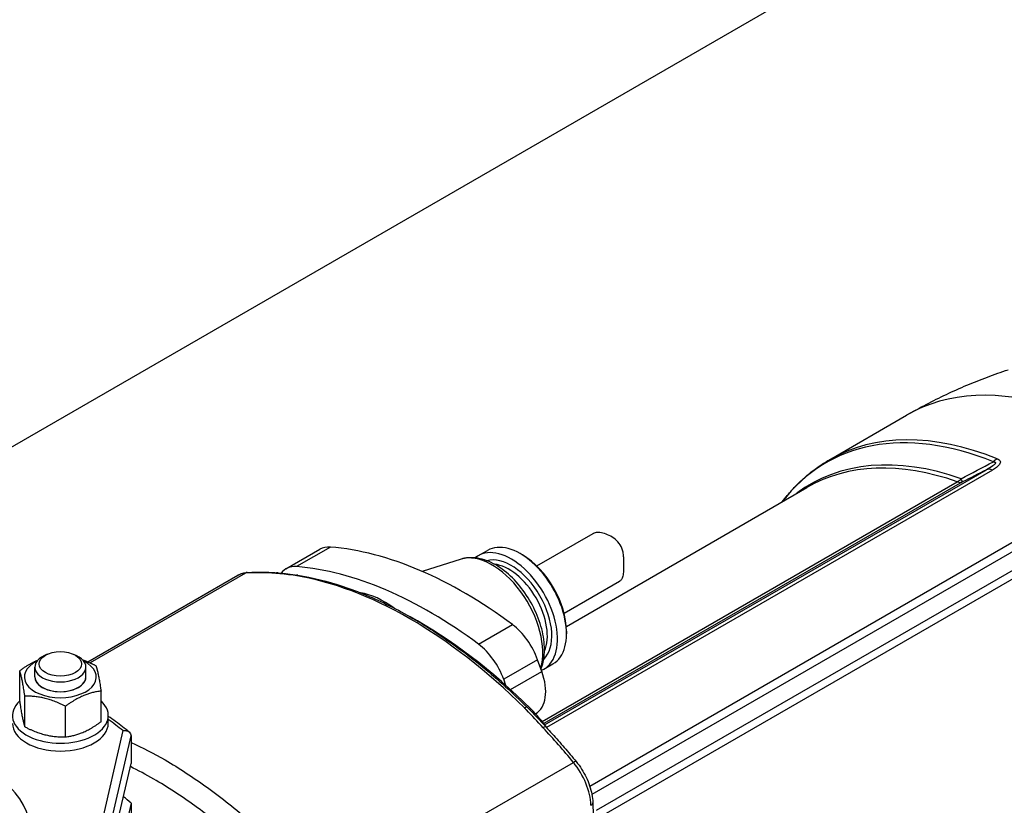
# Model space of a CAD drawing. Header units: millimetres. Extents: x 0 to 5940, y 0 to 4200.
# Tile 11 of 55: x 721 to 918, y 707 to 864. Entities that reach past the tile are written whole.
import ezdxf

# ---------------------------------------------------------------- set-up
doc = ezdxf.new("R2010")
doc.units = ezdxf.units.MM
doc.header["$LTSCALE"] = 50
doc.layers.add('02-LINIE-035', color=2, linetype='CONTINUOUS')

msp = doc.modelspace()

# ---------------------------------------------------------------- linework, layer by layer
at = {"layer": '02-LINIE-035'}
for p, q in [((710.11, 773.62), (1037.68, 962.74)), ((883.05, 776.34), (898.49, 785.25)), ((826.02, 723.26), (914.51, 774.34)), ((915.69, 774.25), (826.42, 722.72)), ((825.52, 723.9), (908.66, 771.91)), ((909.68, 771.88), (825.85, 723.48)), ((830.37, 742.96), (878.56, 770.79)), ((835.05, 710.96), (930.18, 765.89)), ((931.36, 764.61), (835.49, 709.26)), ((824.45, 755.05), (835.73, 761.56)), ((836.41, 706.11), (930, 760.15)), ((774.22, 754.49), (781, 758.41)), ((783.14, 758.85), (776.35, 754.93)), ((812.76, 757.13), (814.57, 758.17)), ((821.58, 757.26), (821.13, 757.52)), ((931.02, 759), (837.88, 705.22)), ((809.28, 756.42), (801.49, 753.97)), ((766.12, 753.64), (734.98, 735.66)), ((734.55, 735.84), (764.6, 753.19)), ((829.93, 745.57), (841.04, 751.98)), ((812.79, 739.38), (819.58, 743.3)), ((830.41, 741.98), (830.41, 741.45)), ((726.41, 737.37), (725.87, 737.13)), ((731.66, 737.37), (732.2, 737.13)), ((824.62, 736.27), (817.83, 732.35)), ((825.45, 733.95), (824.62, 736.27)), ((720.89, 727.91), (720.89, 734.07)), ((723.92, 732.83), (723.92, 734.8)), ((734.16, 732.83), (734.16, 734.8)), ((819.16, 730.32), (825.45, 733.95)), ((825.88, 734.4), (827.69, 735.45)), ((818.27, 731.12), (817.83, 732.35)), ((737.18, 723.85), (737.18, 730.01)), ((721.92, 722.83), (721.92, 728.99)), ((730.06, 720.8), (730.06, 726.96)), ((738.64, 723.53), (738.64, 725.1)), ((823.5, 725.05), (823.5, 725.05)), ((824.19, 725.45), (824.24, 725.48)), ((741.54, 722.08), (736.11, 698.55)), ((737.69, 697.12), (743.21, 721)), ((743.21, 721), (743.21, 715.51)), ((739.3, 698.6), (743.21, 715.51)), ((782.82, 687.45), (831.79, 715.72)), ((748.71, 711.8), (748.71, 711.8)), ((753.15, 708.98), (753.15, 708.98)), ((743.21, 707.57), (737.69, 683.69)), ((743.21, 707.57), (743.21, 697.64)), ((835.66, 707.64), (836.25, 687.84))]:
    msp.add_line(p, q, dxfattribs=at)
for centre, major_axis, ratio, start_param, end_param in [((941.05, 711.54), (-42.56, 73.72), 0.57735, 5.705872, 6.283185), ((924.84, 702.18), (-42.46, 73.55), 0.57735, 5.647489, 6.519835), ((925.61, 702.62), (-42.56, 73.72), 0.57735, 5.647489, 6.283185), ((920.62, 699.74), (-41.38, 71.67), 0.57735, 5.69051, 6.351493), ((919.84, 699.29), (-41.28, 71.5), 0.57735, 5.69051, 6.283185), ((916.97, 773.75), (-1.2, -2.97), 0.657001, 3.84006, 4.189126), ((915.96, 771.5), (-1.6, 2.77), 0.57735, 5.618485, 6.195919), ((908.23, 774.72), (-1.06, -3.02), 0.677243, 0.668585, 1.017651), ((908.23, 774.72), (1.6, -2.77), 0.57735, 5.69051, 6.195919), ((908.23, 774.72), (1.45, -2.85), 0.027268, 0.071249, 0.676764), ((821.13, 746.81), (6.56, -11.36), 0.57735, 0, 3.141593), ((785.8, 750.1), (-4.8, 8.31), 0.57735, 5.90171, 6.283185), ((809.82, 671.37), (-48, 83.14), 0.57735, 5.353427, 5.90171), ((815.49, 743.55), (-7.18, 12.44), 0.57735, 3.637865, 6.15556), ((819.32, 745.76), (-6.56, 11.36), 0.57735, 3.067833, 6.386262), ((821.58, 747.07), (6.24, -10.81), 0.57735, 0.785398, 2.356194), ((819.32, 745.76), (-5.76, 9.98), 0.57735, 3.28317, 6.141608), ((818.87, 745.5), (-5.44, 9.42), 0.57735, 3.537561, 5.887217), ((769.4, 744.88), (-4.8, 8.31), 0.57735, 6.002631, 6.283185), ((798.95, 666.07), (-48, 83.14), 0.57735, 5.90304, 6.002631), ((766.56, 752.47), (-0.08, 1.28), 0.784573, 0, 0.373226), ((772.55, 752.39), (0.1, 1.28), 0.758208, 0, 0.483252), ((772.55, 752.39), (0.1, 1.28), 0.758208, 6.283095, 6.283119), ((779.02, 746.18), (-4.8, 8.31), 0.57735, 5.90171, 6.517715), ((776.36, 751.97), (0.21, 1.26), 0.738562, 0.000013, 0.542603), ((803.03, 667.45), (-48, 83.14), 0.57735, 5.353427, 5.90171), ((776.36, 751.97), (0.21, 1.26), 0.738562, 6.283095, 6.283108), ((799.01, 666.11), (-48, 83.14), 0.57735, 5.152861, 5.842713), ((793.98, 731.13), (10.24, -17.74), 0.57735, 2.22464, 2.698868), ((800.76, 667.12), (-47.04, 81.48), 0.57735, 5.152861, 5.524213), ((818.6, 736.1), (4.8, -8.31), 0.57735, 1.267708, 2.211835), ((811.82, 732.18), (-4.8, 8.31), 0.57735, 4.409301, 5.353427), ((729.04, 732.83), (-7.2, 0), 0.57735, 5.422548, 10.285415), ((729.04, 734.8), (-5.12, 0), 0.57735, 5.378313, 10.329651), ((819.44, 733.79), (4.8, -8.31), 0.57735, 0, 1.267708), ((729.04, 732.83), (-5.12, 0), 0.57735, 6.280368, 9.427596), ((729.04, 732.83), (5.12, 0), 0.57735, 3.141593, 6.283185), ((729.04, 725.1), (9.6, 0), 0.57735, 2.583031, 6.841747), ((821.66, 725.82), (0.902, 0.909), 0.348127, 6.283182, 7.190486), ((823.56, 727.23), (0.902, 0.909), 0.348127, 3.721826, 4.048893), ((818.67, 714.32), (-9.6, 16.63), 0.57735, 4.869778, 5.152861), ((691.7, 701.97), (60.8, 0), 0.57735, 0.609753, 0.688876), ((729.04, 723.53), (9.6, 0), 0.57735, 3.141593, 6.283185), ((825.36, 721.9), (0.936, 0.873), 0.302965, 0.000008, 0.919996), ((798.95, 666.07), (-48, 83.14), 0.57735, 4.992943, 5.092534), ((825.36, 721.9), (0.937, 0.873), 0.302965, 0.000062, 0.00007), ((831.35, 715.06), (0.988, 0.813), 0.226078, 0, 0.936395), ((828.5, 710.76), (-4.8, 8.31), 0.57735, 3.961897, 4.992943), ((691.7, 701.97), (31.27, 0), 0.57735, 5.694813, 6.871557), ((691.7, 687.24), (62.4, 0), 0.57735, 0.599718, 0.642334), ((834.38, 707.6), (1.28, 0.04), 0.556849, 5.480933, 6.283185)]:
    msp.add_ellipse(centre, major_axis=major_axis, ratio=ratio, start_param=start_param, end_param=end_param, dxfattribs=at)
msp.add_ellipse((729.04, 735.44), major_axis=(4.25, 0), ratio=0.57735, dxfattribs=at)
for points, knots in [([(898.49, 785.25), (899.8, 786), (901.11, 786.73), (903.78, 788.12), (905.12, 788.79), (907.83, 790.07), (909.19, 790.68), (911.93, 791.83), (913.3, 792.38), (916.06, 793.42), (917.44, 793.9), (918.82, 794.36)], [0.7853982, 0.7853982, 0.7853982, 0.7853982, 0.8092943, 0.8092943, 0.8331905, 0.8331905, 0.8570866, 0.8570866, 0.8809828, 0.8809828, 0.9048789, 0.9048789, 0.9048789, 0.9048789]), ([(873.6, 767.93), (873.93, 768.36), (874.27, 768.78), (875.22, 769.92), (875.85, 770.62), (877.16, 771.94), (877.85, 772.57), (879.26, 773.76), (879.98, 774.33), (881.49, 775.39), (882.26, 775.88), (883.05, 776.34)], [0.5473542, 0.5473542, 0.5473542, 0.5473542, 0.577162, 0.577162, 0.629221, 0.629221, 0.6812801, 0.6812801, 0.7333391, 0.7333391, 0.7853982, 0.7853982, 0.7853982, 0.7853982]), ([(915.88, 775.91), (915.97, 775.91), (916.06, 775.9), (916.13, 775.88), (916.16, 775.87), (916.18, 775.86), (916.2, 775.85), (916.23, 775.84), (916.26, 775.82), (916.28, 775.79), (916.29, 775.78), (916.3, 775.76), (916.3, 775.74), (916.3, 775.73), (916.3, 775.71), (916.3, 775.7), (916.3, 775.68), (916.29, 775.65), (916.28, 775.62), (916.26, 775.58), (916.24, 775.54), (916.21, 775.51), (916.16, 775.44), (916.1, 775.38), (916.03, 775.32), (915.95, 775.25), (915.87, 775.19), (915.78, 775.12), (915.4, 774.84), (914.96, 774.59), (914.51, 774.34)], [0.0000002, 0.0000002, 0.0000002, 0.0000002, 0.0896746, 0.0896746, 0.0896746, 0.1175237, 0.1175237, 0.1175237, 0.1667019, 0.1667019, 0.1667019, 0.2012482, 0.2012482, 0.2012482, 0.2190935, 0.2190935, 0.2190935, 0.2637691, 0.2637691, 0.2637691, 0.3202233, 0.3202233, 0.3202233, 0.4169297, 0.4169297, 0.4169297, 0.526988, 0.526988, 0.526988, 1, 1, 1, 1]), ([(916.64, 776.53), (916.94, 776.41), (917.16, 776.24), (917.24, 776.04), (917.25, 776.04), (917.25, 776.03), (917.25, 776.03), (917.32, 775.83), (917.26, 775.61), (917.12, 775.4), (917.12, 775.4), (917.12, 775.39), (917.11, 775.39), (916.83, 774.97), (916.28, 774.6), (915.69, 774.25)], [0, 0, 0, 0, 0.25, 0.25, 0.25, 0.255212, 0.255212, 0.255212, 0.5, 0.5, 0.5, 0.505624, 0.505624, 0.505624, 1, 1, 1, 1]), ([(841.81, 756.86), (841.82, 757.18), (841.79, 757.51), (841.61, 758.36), (841.41, 758.85), (840.89, 759.68), (840.54, 760.07), (839.77, 760.72), (839.34, 760.98), (838.54, 761.38), (838.1, 761.53), (837.28, 761.73), (836.9, 761.77), (836.28, 761.76), (835.99, 761.7), (835.76, 761.57), (835.74, 761.57), (835.73, 761.56)], [5.831266, 5.831266, 5.831266, 5.831266, 5.975417, 5.975417, 6.208434, 6.208434, 6.437234, 6.437234, 6.666034, 6.666034, 6.897254, 6.897254, 7.128474, 7.128474, 7.359694, 7.359694, 7.375217, 7.375217, 7.375217, 7.375217]), ([(825.3, 734.38), (825.65, 735.28), (825.86, 736.26), (826.05, 738.59), (825.95, 739.97), (825.4, 742.79), (824.94, 744.24), (823.71, 747.04), (822.96, 748.39), (821.21, 750.9), (820.23, 752.04), (818.11, 754.03), (816.96, 754.87), (814.61, 756.12), (813.39, 756.53), (811.19, 756.78), (810.2, 756.71), (809.28, 756.42)], [5.44435, 5.44435, 5.44435, 5.44435, 5.712182, 5.712182, 6.051476, 6.051476, 6.393537, 6.393537, 6.73228, 6.73228, 7.070764, 7.070764, 7.412293, 7.412293, 7.753368, 7.753368, 8.029445, 8.029445, 8.029445, 8.029445]), ([(841.81, 756.86), (841.8, 756.54), (841.8, 756.21), (841.8, 755.37), (841.81, 754.86), (841.8, 754.03), (841.78, 753.62), (841.68, 752.95), (841.6, 752.67), (841.38, 752.27), (841.24, 752.1), (841.04, 751.98)], [1.409341, 1.409341, 1.409341, 1.409341, 1.553492, 1.553492, 1.786509, 1.786509, 2.015309, 2.015309, 2.244109, 2.244109, 2.459806, 2.459806, 2.459806, 2.459806]), ([(764.6, 753.19), (764.72, 753.26), (764.84, 753.32), (765.07, 753.43), (765.2, 753.48), (765.45, 753.56), (765.57, 753.6), (765.83, 753.66), (765.96, 753.69), (766.22, 753.72), (766.35, 753.74), (766.48, 753.75)], [0.7853982, 0.7853982, 0.7853982, 0.7853982, 0.8415089, 0.8415089, 0.8976197, 0.8976197, 0.9537305, 0.9537305, 1.0098412, 1.0098412, 1.065952, 1.065952, 1.065952, 1.065952]), ([(766.48, 753.75), (766.88, 753.77), (767.29, 753.79), (768.1, 753.81), (768.51, 753.82), (769.33, 753.82), (769.74, 753.82), (770.57, 753.79), (770.98, 753.78), (771.81, 753.73), (772.23, 753.7), (772.65, 753.67)], [1.06595199, 1.06595199, 1.06595199, 1.06595199, 1.08587022, 1.08587022, 1.10578845, 1.10578845, 1.12570668, 1.12570668, 1.1456249, 1.1456249, 1.16554313, 1.16554313, 1.16554313, 1.16554313]), ([(776.06, 753.13), (774.91, 753.31), (773.72, 753.43), (772.58, 753.53), (772.45, 753.54), (772.32, 753.55), (772.19, 753.56)], [0, 0, 0, 0, 0.896485, 0.896485, 0.896485, 1, 1, 1, 1]), ([(776.57, 753.23), (779.54, 752.75), (782.58, 751.98), (788.73, 749.93), (791.84, 748.63), (798.09, 745.52), (801.22, 743.71), (807.44, 739.62), (810.54, 737.34), (816.63, 732.34), (819.63, 729.63), (822.56, 726.72)], [1.2258702, 1.2258702, 1.2258702, 1.2258702, 1.3638407, 1.3638407, 1.5018111, 1.5018111, 1.6397815, 1.6397815, 1.777752, 1.777752, 1.9157224, 1.9157224, 1.9157224, 1.9157224]), ([(825.72, 722.66), (824.59, 723.86), (823.5, 725.07), (822.36, 726.22), (822.23, 726.36), (822.1, 726.49), (821.96, 726.62)], [0, 0, 0, 0, 0.89649, 0.89649, 0.89649, 1, 1, 1, 1]), ([(742.85, 721.77), (741.97, 722.5), (741.06, 723.21), (739.62, 724.25), (739.13, 724.59), (738.64, 724.92)], [1.3872828, 1.3872828, 1.3872828, 1.3872828, 1.4604313, 1.4604313, 1.4969946, 1.4969946, 1.4969946, 1.4969946]), ([(741.54, 722.08), (741.54, 722.08), (741.55, 722.08), (741.67, 722.09), (741.8, 722.1), (742.04, 722.09), (742.16, 722.07), (742.46, 722), (742.64, 721.92), (742.92, 721.72), (743.03, 721.59), (743.17, 721.31), (743.21, 721.16), (743.21, 721)], [-0.0007591, -0.0007591, -0.0007591, -0.0007591, 0, 0, 0.059883, 0.059883, 0.1193751, 0.1193751, 0.2210258, 0.2210258, 0.3159514, 0.3159514, 0.4077297, 0.4077297, 0.4077297, 0.4077297]), ([(826.3, 722.78), (826.71, 722.33), (827.12, 721.89), (827.94, 720.99), (828.34, 720.53), (829.15, 719.62), (829.56, 719.16), (830.36, 718.23), (830.76, 717.77), (831.55, 716.83), (831.94, 716.35), (832.34, 715.87)], [1.97604952, 1.97604952, 1.97604952, 1.97604952, 1.99596775, 1.99596775, 2.01588598, 2.01588598, 2.03580421, 2.03580421, 2.05572244, 2.05572244, 2.07564066, 2.07564066, 2.07564066, 2.07564066]), ([(743.21, 719.72), (745.47, 718.68), (747.74, 717.5), (750, 716.2), (752.84, 714.55), (755.68, 712.71), (758.53, 710.65), (761.37, 708.6), (764.21, 706.32), (766.97, 703.91), (772.49, 699.07), (777.78, 693.59), (782.82, 687.45)], [0.4004833, 0.4004833, 0.4004833, 0.4004833, 0.5, 0.5, 0.5, 0.625, 0.625, 0.625, 0.75, 0.75, 0.75, 1, 1, 1, 1]), ([(832.34, 715.87), (832.73, 715.4), (833.09, 714.9), (833.76, 713.85), (834.06, 713.3), (834.6, 712.19), (834.83, 711.62), (835.21, 710.47), (835.37, 709.89), (835.58, 708.75), (835.65, 708.19), (835.66, 707.64)], [2.075641, 2.075641, 2.075641, 2.075641, 2.28185, 2.28185, 2.488059, 2.488059, 2.694268, 2.694268, 2.900477, 2.900477, 3.106686, 3.106686, 3.106686, 3.106686]), ([(779.51, 684.56), (774.63, 690.5), (769.51, 695.8), (764.16, 700.48), (761.49, 702.82), (758.74, 705.01), (755.99, 707), (753.24, 708.99), (750.49, 710.78), (747.74, 712.37), (746.18, 713.27), (744.62, 714.1), (743.06, 714.88)], [0, 0, 0, 0, 0.25, 0.25, 0.25, 0.375, 0.375, 0.375, 0.5, 0.5, 0.5, 0.5708136, 0.5708136, 0.5708136, 0.5708136])]:
    msp.add_open_spline(points, degree=3, knots=knots, dxfattribs=at)
for points in [[(909.41, 772.52), (911.57, 773.65), (913.73, 774.78), (915.88, 775.91)], [(914.51, 774.34), (912.9, 773.52), (911.29, 772.7), (909.68, 771.88)], [(772.65, 753.67), (773.91, 753.57), (775.25, 753.44), (776.57, 753.23)], [(822.56, 726.72), (823.84, 725.45), (825.05, 724.11), (826.3, 722.78)]]:
    msp.add_open_spline(points, degree=3, dxfattribs=at)
for points, weights in [([(720.89, 734.07), (722.83, 735.48), (724.51, 736.19)], [1, 1.07876992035, 1.07732421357]), ([(733.5, 736.25), (734.74, 735.81), (736.15, 735.1)], [1.06663509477, 1.04856100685, 1]), ([(721.92, 728.99), (721.41, 732.58), (720.89, 734.07)], [1, 1.15470053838, 1]), ([(736.15, 735.1), (736.66, 733.6), (737.18, 730.01)], [1, 1.15470053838, 1]), ([(737.18, 730.01), (733.62, 729.53), (730.06, 726.96)], [1, 1.15470053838, 1]), ([(720.89, 727.91), (721.41, 724.33), (721.92, 722.83)], [1, 1.15470053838, 1]), ([(730.06, 726.96), (725.99, 729.02), (721.92, 728.99)], [1, 1.15470053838, 1]), ([(730.06, 720.8), (733.62, 721.28), (737.18, 723.85)], [1, 1.15470053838, 1]), ([(721.92, 722.83), (725.99, 720.77), (730.06, 720.8)], [1, 1.15470053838, 1])]:
    msp.add_rational_spline(points, weights, degree=2, dxfattribs=at)

doc.saveas('drawing.dxf')
